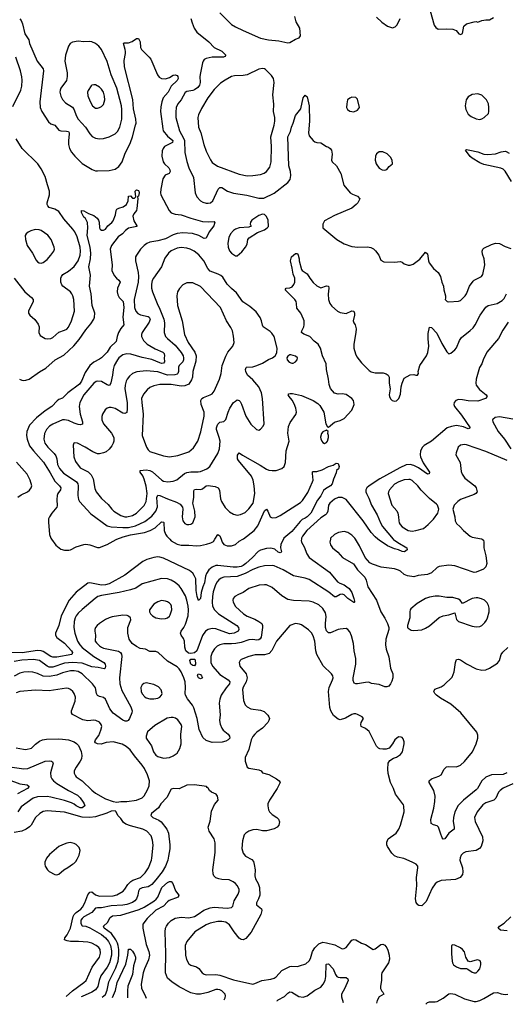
# Model space of a CAD drawing. Header units: inches. Extents: x 1954678 to 2060271, y 904822 to 1016299.
# Tile 107 of 256: x 2042968 to 2047982, y 905204 to 915357. Entities that reach past the tile are written whole.
import ezdxf

# ---------------------------------------------------------------- set-up
doc = ezdxf.new("R2010")
doc.units = ezdxf.units.IN
doc.header["$MEASUREMENT"] = 0
doc.layers.add('C0940', color=7, linetype='Continuous')
doc.layers.add('C0941', color=7, linetype='Continuous')

msp = doc.modelspace()

# ---------------------------------------------------------------- linework, layer by layer
at = {"layer": 'C0940', "color": 5}
for points, elevation in [([(2045685, 910000), (2045658, 909950), (2045656, 909910), (2045665, 909870), (2045657, 909863), (2045650, 909860), (2045630, 909868), (2045596, 909896), (2045570, 909905), (2045550, 909909), (2045510, 909905), (2045450, 909887), (2045426, 909874), (2045365, 909810), (2045296, 909750), (2045271, 909729), (2045250, 909720), (2045210, 909711), (2045168, 909710), (2045010, 909729), (2044990, 909729), (2044950, 909711), (2044916, 909684), (2044892, 909648), (2044882, 909618), (2044871, 909550), (2044854, 909510), (2044838, 909450), (2044830, 909389), (2044810, 909369), (2044796, 909410), (2044786, 909470), (2044782, 909590), (2044767, 909627), (2044751, 909651), (2044717, 909677), (2044450, 909803), (2044410, 909816), (2044390, 909818), (2044350, 909810), (2044277, 909790), (2044235, 909770), (2044051, 909629), (2043890, 909540), (2043850, 909529), (2043810, 909526), (2043690, 909551), (2043670, 909547), (2043550, 909454), (2043478, 909370), (2043395, 909210), (2043371, 909109), (2043338, 909030), (2043338, 909010), (2043350, 908985), (2043430, 908928), (2043501, 908850), (2043513, 908830), (2043506, 908810), (2043350, 908783), (2043310, 908784), (2043290, 908791), (2043210, 908841), (2043189, 908849), (2043150, 908854), (2042992, 908828), (2042868, 908832)], 520), ([(2045870, 910000), (2045868, 909988), (2045872, 909970), (2045900, 909920), (2045925, 909850), (2045950, 909813), (2046160, 909660), (2046241, 909561), (2046265, 909545), (2046310, 909528), (2046340, 909510), (2046361, 909490), (2046389, 909450), (2046412, 909390), (2046418, 909362), (2046418, 909350), (2046413, 909347), (2046410, 909347), (2046350, 909390), (2046310, 909428), (2046290, 909434), (2046270, 909431), (2046230, 909405), (2046210, 909407), (2046153, 909453), (2045950, 909584), (2045910, 909599), (2045790, 909623), (2045684, 909684), (2045590, 909725), (2045570, 909729), (2045490, 909725), (2045430, 909713), (2045370, 909688), (2045290, 909646), (2045210, 909617), (2045070, 909607), (2045043, 909597), (2045019, 909581), (2045001, 909559), (2044986, 909530), (2044962, 909458), (2044953, 909410), (2044951, 909350), (2044955, 909310), (2044974, 909270), (2045016, 909230), (2045204, 909110), (2045222, 909090), (2045227, 909070), (2045220, 909050), (2045179, 909030), (2045130, 909025), (2044990, 909075), (2044950, 909080), (2044910, 909070), (2044882, 909050), (2044850, 909007), (2044792, 908848), (2044770, 908829), (2044730, 908820), (2044706, 908826), (2044679, 908850), (2044668, 908888), (2044665, 908950), (2044655, 908975), (2044631, 909010), (2044626, 909030), (2044630, 909050), (2044658, 909090), (2044676, 909124), (2044704, 909210), (2044707, 909270), (2044702, 909310), (2044691, 909371), (2044676, 909416), (2044632, 909492), (2044610, 909520), (2044570, 909554), (2044530, 909578), (2044490, 909591), (2044430, 909596), (2044230, 909540), (2044164, 909496), (2044110, 909478), (2043991, 909449), (2043810, 909421), (2043774, 909410), (2043745, 909390), (2043610, 909276), (2043570, 909236), (2043550, 909210), (2043540, 909190), (2043528, 909150), (2043526, 909090), (2043535, 909030), (2043563, 908950), (2043586, 908910), (2043610, 908883), (2043730, 908792), (2043833, 908730), (2043847, 908710), (2043851, 908690), (2043849, 908671), (2043837, 908663), (2043777, 908677), (2043710, 908683), (2043610, 908722), (2043510, 908729), (2043430, 908720), (2043310, 908681), (2043270, 908680), (2043249, 908690), (2043170, 908748), (2043110, 908760), (2042990, 908752), (2042910, 908739)], 540), ([(2046169, 910000), (2046162, 909970), (2046170, 909943), (2046192, 909912), (2046245, 909865), (2046293, 909810), (2046406, 909746), (2046450, 909684), (2046523, 909610), (2046539, 909579), (2046555, 909510), (2046645, 909370), (2046690, 909250), (2046730, 909186), (2046757, 909130), (2046771, 909091), (2046770, 909070), (2046739, 908970), (2046737, 908910), (2046745, 908865), (2046772, 908788), (2046790, 908670), (2046814, 908610), (2046812, 908570), (2046803, 908537), (2046790, 908509), (2046770, 908484), (2046750, 908476), (2046730, 908478), (2046670, 908500), (2046593, 908513), (2046565, 908525), (2046530, 908524), (2046450, 908507), (2046430, 908507), (2046415, 908515), (2046403, 908543), (2046402, 908570), (2046430, 908710), (2046431, 908770), (2046414, 908850), (2046406, 908926), (2046385, 909005), (2046370, 909045), (2046350, 909070), (2046330, 909078), (2046270, 909074), (2046250, 909070), (2046170, 909035), (2046150, 909034), (2046130, 909056), (2046120, 909090), (2046118, 909130), (2046124, 909204), (2046119, 909239), (2046090, 909286), (2046050, 909322), (2045992, 909352), (2045950, 909361), (2045790, 909369), (2045730, 909379), (2045670, 909417), (2045570, 909503), (2045510, 909528), (2045490, 909531), (2045435, 909525), (2045330, 909491), (2045271, 909449), (2045221, 909430), (2045185, 909410), (2045168, 909390), (2045164, 909370), (2045166, 909350), (2045190, 909306), (2045274, 909230), (2045310, 909205), (2045390, 909175), (2045433, 909153), (2045464, 909130), (2045471, 909110), (2045471, 909090), (2045454, 908990), (2045446, 908974), (2045430, 908962), (2045410, 908959), (2045370, 908966), (2045330, 908964), (2045250, 908936), (2045194, 908926), (2045150, 908920), (2045070, 908920), (2045030, 908912), (2045004, 908896), (2044976, 908870), (2044952, 908830), (2044937, 908790), (2044937, 908730), (2044954, 908690), (2045030, 908606), (2045115, 908550), (2045132, 908530), (2045128, 908510), (2045094, 908466), (2045044, 908390), (2045029, 908350), (2045022, 908310), (2045034, 908190), (2045028, 908130), (2045033, 908093), (2045050, 908050), (2045065, 908030), (2045115, 907990), (2045131, 907970), (2045133, 907950), (2045114, 907930), (2045090, 907916), (2045053, 907907), (2044950, 907903), (2044890, 907923), (2044854, 907954), (2044817, 908037), (2044796, 908150), (2044762, 908262), (2044748, 908288), (2044695, 908355), (2044677, 908390), (2044673, 908410), (2044677, 908470), (2044672, 908530), (2044659, 908570), (2044630, 908634), (2044610, 908664), (2044590, 908684), (2044490, 908742), (2044395, 908830), (2044370, 908841), (2044310, 908842), (2044265, 908865), (2044210, 908874), (2044172, 908892), (2044126, 908926), (2044096, 908970), (2044082, 909030), (2044083, 909090), (2044111, 909170), (2044110, 909190), (2044090, 909207), (2044074, 909214), (2044030, 909217), (2043922, 909198), (2043890, 909190), (2043850, 909171), (2043790, 909131), (2043766, 909110), (2043750, 909089), (2043743, 909070), (2043742, 909050), (2043747, 909010), (2043746, 908950), (2043759, 908930), (2043790, 908901), (2043810, 908885), (2043830, 908878), (2043984, 908844), (2044007, 908830), (2044016, 908816), (2044019, 908790), (2043997, 908570), (2044000, 908510), (2044021, 908441), (2044111, 908270), (2044125, 908230), (2044124, 908210), (2044100, 908150), (2044086, 908130), (2044070, 908124), (2044056, 908124), (2044030, 908134), (2043930, 908206), (2043898, 908250), (2043850, 908351), (2043830, 908368), (2043790, 908377), (2043768, 908388), (2043759, 908410), (2043747, 908467), (2043719, 908510), (2043610, 908612), (2043570, 908636), (2043530, 908643), (2043490, 908641), (2043410, 908623), (2043350, 908597), (2043270, 908583), (2043210, 908589), (2043150, 908616), (2043104, 908630), (2043054, 908634), (2043011, 908629), (2042970, 908618), (2042910, 908589)], 560), ([(2043296, 910000), (2043339, 909939), (2043390, 909898), (2043430, 909886), (2043474, 909886), (2043491, 909889), (2043550, 909920), (2043630, 909947), (2043650, 909949), (2043690, 909943), (2043770, 909913), (2043790, 909913), (2043870, 909945), (2043962, 909998), (2043967, 910000)], 520), ([(2044513, 910000), (2044530, 909982), (2044590, 909948), (2044630, 909940), (2044710, 909939), (2044790, 909931), (2044830, 909934), (2044892, 909948), (2044938, 909962), (2044963, 909977), (2044979, 910000)], 520), ([(2045043, 910000), (2045055, 909970), (2045070, 909945), (2045105, 909930), (2045150, 909930), (2045190, 909947), (2045230, 909979), (2045266, 910000)], 520), ([(2047732, 910000), (2047746, 909990), (2047751, 909970), (2047751, 909910), (2047771, 909829), (2047782, 909750), (2047770, 909714), (2047747, 909690), (2047670, 909659), (2047650, 909658), (2047450, 909724), (2047389, 909731), (2047290, 909717), (2047270, 909707), (2047210, 909654), (2047170, 909636), (2047075, 909625), (2047030, 909613), (2046962, 909622), (2046930, 909636), (2046893, 909670), (2046870, 909682), (2046830, 909693), (2046693, 909713), (2046603, 909743), (2046577, 909757), (2046527, 909810), (2046470, 909930), (2046427, 910000)], 560), ([(2046817, 910000), (2046818, 909998), (2046865, 909965), (2046958, 909910), (2046961, 909890), (2046931, 909870), (2046910, 909874), (2046872, 909892), (2046830, 909902), (2046758, 909930), (2046670, 909990), (2046658, 910000)], 540), ([(2048050, 907479), (2047950, 907432), (2047918, 907410), (2047903, 907390), (2047875, 907330), (2047854, 907310), (2047770, 907282), (2047739, 907261), (2047683, 907190), (2047654, 907130), (2047660, 907090), (2047737, 906930), (2047740, 906890), (2047722, 906830), (2047706, 906810), (2047671, 906789), (2047565, 906775), (2047538, 906762), (2047518, 906742), (2047506, 906714), (2047504, 906690), (2047529, 906610), (2047535, 906570), (2047530, 906542), (2047508, 906512), (2047459, 906490), (2047310, 906481), (2047270, 906465), (2047250, 906447), (2047219, 906401), (2047156, 906264), (2047110, 906218), (2047082, 906222), (2047070, 906229), (2047054, 906254), (2047045, 906290), (2047059, 906430), (2047056, 906510), (2047071, 906610), (2047070, 906630), (2047052, 906650), (2047013, 906670), (2046927, 906707), (2046862, 906722), (2046830, 906736), (2046802, 906762), (2046757, 906830), (2046750, 906850), (2046750, 906876), (2046765, 906910), (2046846, 906970), (2046876, 907010), (2046893, 907050), (2046928, 907190), (2046927, 907247), (2046922, 907262), (2046840, 907370), (2046820, 907430), (2046790, 907490), (2046764, 907584), (2046760, 907630), (2046765, 907690), (2046781, 907719), (2046819, 907741), (2046850, 907751), (2046890, 907781), (2046912, 907808), (2046930, 907890), (2046930, 907910), (2046920, 907940), (2046910, 907955), (2046900, 907960), (2046870, 907961), (2046832, 907930), (2046810, 907890), (2046775, 907845), (2046745, 907835), (2046710, 907835), (2046680, 907840), (2046666, 907846), (2046645, 907865), (2046570, 908016), (2046530, 908049), (2046486, 908070), (2046482, 908090), (2046487, 908110), (2046509, 908150), (2046495, 908170), (2046450, 908194), (2046430, 908200), (2046410, 908200), (2046390, 908194), (2046325, 908155), (2046270, 908137), (2046250, 908144), (2046202, 908182), (2046172, 908230), (2046163, 908263), (2046149, 908430), (2046157, 908470), (2046191, 908550), (2046196, 908570), (2046195, 908590), (2046182, 908610), (2046094, 908694), (2046030, 908810), (2046019, 908850), (2046010, 908950), (2045990, 909004), (2045974, 909034), (2045944, 909064), (2045870, 909116), (2045850, 909125), (2045810, 909132), (2045750, 909109), (2045613, 908947), (2045566, 908854), (2045538, 908822), (2045490, 908808), (2045394, 908806), (2045330, 908792), (2045250, 908758), (2045240, 908750), (2045230, 908730), (2045236, 908690), (2045300, 908610), (2045311, 908571), (2045302, 908530), (2045270, 908474), (2045264, 908450), (2045275, 908335), (2045290, 908291), (2045311, 908270), (2045350, 908250), (2045450, 908237), (2045485, 908225), (2045526, 908186), (2045536, 908170), (2045540, 908150), (2045536, 908130), (2045523, 908110), (2045468, 908052), (2045410, 908011), (2045390, 907991), (2045370, 907965), (2045351, 907930), (2045327, 907833), (2045291, 907749), (2045291, 907710), (2045303, 907670), (2045312, 907650), (2045330, 907639), (2045430, 907621), (2045457, 907610), (2045471, 907591), (2045534, 907574), (2045615, 907530), (2045642, 907510), (2045653, 907490), (2045622, 907430), (2045540, 907310), (2045526, 907270), (2045524, 907250), (2045532, 907210), (2045542, 907190), (2045570, 907161), (2045617, 907130), (2045633, 907113), (2045644, 907084), (2045637, 907050), (2045619, 907030), (2045590, 907015), (2045510, 906994), (2045470, 906993), (2045410, 907007), (2045370, 907003), (2045330, 906991), (2045296, 906970), (2045280, 906950), (2045265, 906890), (2045258, 906810), (2045270, 906764), (2045293, 906733), (2045358, 906698), (2045375, 906675), (2045385, 906645), (2045394, 906590), (2045389, 906529), (2045399, 906499), (2045425, 906450), (2045440, 906410), (2045441, 906330), (2045428, 906292), (2045407, 906250), (2045406, 906230), (2045458, 906190), (2045462, 906170), (2045452, 906130), (2045353, 905947), (2045297, 905883), (2045270, 905870), (2045250, 905873), (2045230, 905886), (2045179, 905950), (2045130, 906023), (2045091, 906051), (2045050, 906058), (2045010, 906057), (2044930, 906041), (2044890, 906024), (2044773, 905950), (2044689, 905851), (2044674, 905810), (2044675, 905710), (2044686, 905666), (2044710, 905623), (2044730, 905609), (2044790, 905589), (2044812, 905572), (2044847, 905530), (2044870, 905515), (2044890, 905509), (2044990, 905512), (2045030, 905506), (2045170, 905457), (2045370, 905413), (2045390, 905417), (2045464, 905450), (2045557, 905463), (2045590, 905472), (2045610, 905487), (2045669, 905551), (2045750, 905593), (2045770, 905598), (2045830, 905595), (2045850, 905599), (2045917, 905623), (2045950, 905652), (2045963, 905677), (2045985, 905750), (2046010, 905788), (2046050, 905826), (2046090, 905844), (2046130, 905839), (2046216, 905816), (2046290, 905775), (2046310, 905779), (2046330, 905790), (2046390, 905864), (2046410, 905872), (2046430, 905870), (2046490, 905834), (2046530, 905819), (2046610, 905770), (2046630, 905775), (2046690, 905819), (2046710, 905824), (2046730, 905814), (2046750, 905788), (2046762, 905762), (2046776, 905710), (2046779, 905670), (2046768, 905630), (2046698, 905530), (2046694, 905510), (2046697, 905450), (2046685, 905390), (2046686, 905366), (2046698, 905338), (2046711, 905330), (2046718, 905310), (2046670, 905281), (2046650, 905244), (2046645, 905215)], 580), ([(2047987, 907590), (2047948, 907572), (2047830, 907571), (2047770, 907546), (2047730, 907510), (2047684, 907430), (2047670, 907414), (2047540, 907310), (2047486, 907254), (2047451, 907189), (2047436, 907130), (2047434, 907090), (2047445, 907030), (2047443, 907010), (2047390, 906967), (2047350, 906909), (2047330, 906908), (2047322, 906922), (2047302, 906970), (2047284, 907030), (2047270, 907044), (2047230, 907053), (2047209, 907070), (2047205, 907110), (2047234, 907226), (2047245, 907295), (2047247, 907350), (2047236, 907410), (2047187, 907490), (2047187, 907510), (2047211, 907529), (2047285, 907555), (2047309, 907570), (2047340, 907630), (2047366, 907654), (2047390, 907657), (2047470, 907652), (2047510, 907670), (2047550, 907709), (2047633, 907807), (2047670, 907890), (2047690, 907950), (2047690, 907978), (2047677, 908010), (2047513, 908210), (2047410, 908300), (2047302, 908362), (2047263, 908390), (2047245, 908410), (2047236, 908430), (2047246, 908454), (2047310, 908478), (2047342, 908498), (2047423, 908577), (2047446, 908634), (2047458, 908730), (2047470, 908759), (2047490, 908762), (2047510, 908756), (2047570, 908714), (2047670, 908662), (2047730, 908648), (2047770, 908653), (2047810, 908670), (2047890, 908720), (2047910, 908750), (2047930, 908810), (2047946, 908834), (2047996, 908884)], 560), ([(2042930, 907850), (2043006, 907834), (2043030, 907833), (2043090, 907846), (2043132, 907888), (2043170, 907916), (2043204, 907930), (2043243, 907937), (2043370, 907942), (2043410, 907939), (2043470, 907930), (2043530, 907910), (2043554, 907894), (2043572, 907872), (2043602, 907810), (2043609, 907770), (2043604, 907736), (2043592, 907710), (2043548, 907650), (2043529, 907610), (2043529, 907589), (2043541, 907561), (2043550, 907550), (2043610, 907509), (2043710, 907412), (2043750, 907381), (2043850, 907323), (2043930, 907294), (2043970, 907289), (2044010, 907296), (2044070, 907296), (2044170, 907310), (2044230, 907332), (2044250, 907352), (2044286, 907414), (2044302, 907458), (2044305, 907510), (2044284, 907570), (2044255, 907635), (2044230, 907670), (2044150, 907765), (2044107, 907827), (2044064, 907864), (2044025, 907885), (2043930, 907912), (2043857, 907903), (2043808, 907888), (2043770, 907890), (2043750, 907899), (2043743, 907910), (2043747, 907930), (2043783, 907977), (2043805, 908030), (2043813, 908070), (2043808, 908090), (2043790, 908112), (2043751, 908131), (2043730, 908133), (2043670, 908127), (2043618, 908138), (2043512, 908192), (2043503, 908210), (2043503, 908230), (2043538, 908330), (2043541, 908370), (2043529, 908410), (2043515, 908430), (2043492, 908450), (2043470, 908461), (2043450, 908463), (2043270, 908436), (2043130, 908442), (2042970, 908428), (2042930, 908416)], 580), ([(2042889, 907649), (2043010, 907632), (2043050, 907637), (2043230, 907712), (2043270, 907715), (2043295, 907710), (2043304, 907704), (2043312, 907690), (2043285, 907590), (2043289, 907550), (2043298, 907530), (2043315, 907510), (2043350, 907482), (2043470, 907409), (2043562, 907362), (2043590, 907334), (2043620, 907290), (2043633, 907270), (2043638, 907250), (2043611, 907230), (2043590, 907230), (2043550, 907250), (2043528, 907268), (2043502, 907282), (2043430, 907306), (2043290, 907341), (2043250, 907347), (2043150, 907342), (2043105, 907330), (2042981, 907239), (2042949, 907190)], 560), ([(2042850, 907521), (2042970, 907479), (2043046, 907466), (2043065, 907450), (2043047, 907430), (2042946, 907374)], 540), ([(2045075, 905249), (2045084, 905270), (2045088, 905290), (2045085, 905310), (2045050, 905343), (2045030, 905353), (2045010, 905357), (2044990, 905355), (2044907, 905327), (2044830, 905309), (2044790, 905309), (2044730, 905323), (2044610, 905384), (2044534, 905434), (2044490, 905475), (2044470, 905530), (2044472, 905730), (2044466, 905950), (2044470, 905990), (2044479, 906010), (2044500, 906040), (2044530, 906068), (2044570, 906091), (2044630, 906102), (2044710, 906096), (2044770, 906110), (2044808, 906132), (2044864, 906176), (2044930, 906200), (2044970, 906205), (2045106, 906194), (2045150, 906202), (2045164, 906216), (2045179, 906270), (2045220, 906340), (2045230, 906370), (2045228, 906390), (2045210, 906430), (2045191, 906451), (2045168, 906468), (2045126, 906486), (2045050, 906490), (2045018, 906498), (2044989, 906509), (2044967, 906530), (2044960, 906550), (2044956, 906590), (2044982, 906770), (2044980, 906870), (2044970, 906910), (2044920, 906990), (2044910, 907030), (2044929, 907091), (2044945, 907195), (2044974, 907266), (2045011, 907309), (2045010, 907334), (2045006, 907350), (2044991, 907370), (2044945, 907390), (2044925, 907410), (2044910, 907434), (2044898, 907438), (2044894, 907450), (2044770, 907468), (2044690, 907464), (2044610, 907426), (2044552, 907428), (2044530, 907423), (2044483, 907337), (2044423, 907270), (2044399, 907230), (2044327, 907170), (2044320, 907150), (2044324, 907144), (2044338, 907130), (2044402, 907102), (2044425, 907085), (2044483, 907010), (2044500, 906970), (2044515, 906850), (2044513, 906807), (2044502, 906730), (2044493, 906690), (2044470, 906630), (2044435, 906570), (2044370, 906486), (2044330, 906440), (2044310, 906424), (2044290, 906415), (2044230, 906404), (2044203, 906390), (2044191, 906370), (2044184, 906330), (2044171, 906290), (2044155, 906270), (2044130, 906253), (2044073, 906233), (2044030, 906225), (2043910, 906219), (2043810, 906199), (2043770, 906199), (2043750, 906195), (2043712, 906150), (2043630, 906106), (2043610, 906090), (2043598, 906070), (2043596, 906036), (2043610, 906013), (2043650, 906008), (2043690, 905994), (2043810, 905923), (2043850, 905889), (2043881, 905850), (2043902, 905810), (2043915, 905755), (2043914, 905710), (2043892, 905630), (2043870, 905588), (2043804, 905496), (2043787, 905450), (2043774, 905386), (2043748, 905352), (2043712, 905330), (2043610, 905286), (2043600, 905280)], 560), ([(2043446, 905284), (2043510, 905342), (2043630, 905430), (2043651, 905450), (2043713, 905587), (2043789, 905690), (2043799, 905730), (2043797, 905770), (2043783, 905790), (2043756, 905810), (2043710, 905833), (2043670, 905846), (2043573, 905853), (2043490, 905851), (2043457, 905857), (2043430, 905870), (2043433, 905890), (2043458, 905922), (2043491, 905990), (2043520, 906110), (2043530, 906130), (2043549, 906151), (2043596, 906184), (2043615, 906205), (2043638, 906250), (2043668, 906332), (2043690, 906361), (2043710, 906365), (2043750, 906333), (2043790, 906318), (2043930, 906323), (2043968, 906332), (2044032, 906370), (2044051, 906390), (2044081, 906439), (2044111, 906470), (2044135, 906485), (2044212, 906510), (2044262, 906558), (2044295, 906610), (2044324, 906690), (2044330, 906710), (2044344, 906844), (2044337, 906897), (2044322, 906942), (2044279, 906990), (2044238, 907010), (2044110, 907043), (2044061, 907061), (2044038, 907078), (2044010, 907120), (2043979, 907150), (2043960, 907190), (2043950, 907199), (2043910, 907194), (2043866, 907174), (2043750, 907137), (2043690, 907129), (2043610, 907133), (2043430, 907184), (2043250, 907200), (2043210, 907193), (2043174, 907170), (2043129, 907130), (2043085, 907050), (2043070, 907034), (2043035, 907010), (2042990, 906991), (2042910, 906977)], 580), ([(2043819, 905276), (2043850, 905305), (2043870, 905350), (2043886, 905434), (2043959, 905581), (2043982, 905650), (2043989, 905710), (2043989, 905770), (2043983, 905810), (2043975, 905835), (2043957, 905870), (2043913, 905933), (2043839, 905990), (2043831, 906010), (2043872, 906048), (2043901, 906099), (2043923, 906117), (2044010, 906124), (2044198, 906182), (2044250, 906207), (2044351, 906269), (2044373, 906287), (2044390, 906310), (2044433, 906410), (2044490, 906460), (2044511, 906471), (2044530, 906471), (2044544, 906450), (2044573, 906373), (2044606, 906330), (2044601, 906310), (2044507, 906273), (2044490, 906262), (2044450, 906216), (2044370, 906175), (2044281, 906090), (2044238, 906030), (2044237, 905990), (2044270, 905821), (2044298, 905750), (2044305, 905710), (2044296, 905664), (2044253, 905570), (2044240, 905530), (2044220, 905410), (2044224, 905370), (2044265, 905285), (2044269, 905266)], 540), ([(2047990, 905961), (2047922, 905970), (2047898, 905990), (2047913, 906010), (2047959, 906041), (2048030, 906106)], 580), ([(2043924, 905273), (2043954, 905346), (2043973, 905430), (2044062, 905618), (2044082, 905710), (2044090, 905772), (2044109, 905771), (2044130, 905751), (2044150, 905718), (2044160, 905690), (2044162, 905670), (2044139, 905601), (2044131, 905510), (2044083, 905390), (2044077, 905343), (2044078, 905270)], 520), ([(2045621, 905237), (2045621, 905239), (2045630, 905250), (2045697, 905283), (2045730, 905320), (2045750, 905333), (2045770, 905330), (2045845, 905285), (2045890, 905277), (2045930, 905290), (2046010, 905350), (2046070, 905382), (2046095, 905410), (2046116, 905450), (2046123, 905490), (2046127, 905613), (2046130, 905619), (2046150, 905623), (2046198, 905570), (2046222, 905510), (2046237, 905490), (2046250, 905483), (2046270, 905480), (2046330, 905482), (2046348, 905468), (2046351, 905450), (2046319, 905370), (2046284, 905310), (2046282, 905282), (2046301, 905222)], 560), ([(2047152, 905204), (2047170, 905224), (2047190, 905230), (2047250, 905228), (2047270, 905233), (2047330, 905267), (2047390, 905311), (2047410, 905316), (2047450, 905309), (2047550, 905262), (2047650, 905233), (2047670, 905233), (2047710, 905244), (2047750, 905263), (2047850, 905322), (2047890, 905324), (2047930, 905312), (2047970, 905306), (2047997, 905310)], 580)]:
    msp.add_lwpolyline(points, dxfattribs=dict(at, elevation=elevation))
for points, elevation in [([(2047290, 909414), (2047250, 909414), (2047190, 909402), (2047150, 909388), (2047064, 909336), (2046998, 909282), (2046991, 909270), (2046988, 909252), (2046988, 909188), (2046962, 909110), (2046963, 909090), (2046970, 909081), (2047002, 909062), (2047030, 909059), (2047110, 909067), (2047150, 909084), (2047190, 909108), (2047290, 909193), (2047330, 909210), (2047390, 909221), (2047450, 909239), (2047470, 909171), (2047490, 909152), (2047630, 909103), (2047670, 909096), (2047710, 909100), (2047730, 909110), (2047760, 909140), (2047776, 909164), (2047788, 909190), (2047805, 909250), (2047805, 909290), (2047798, 909318), (2047784, 909344), (2047757, 909370), (2047726, 909386), (2047690, 909395), (2047670, 909396), (2047630, 909387), (2047530, 909337), (2047506, 909370), (2047490, 909382), (2047430, 909398), (2047370, 909400)], 580), ([(2044430, 909367), (2044390, 909353), (2044350, 909330), (2044305, 909270), (2044305, 909250), (2044316, 909230), (2044335, 909210), (2044370, 909190), (2044430, 909178), (2044470, 909182), (2044490, 909189), (2044510, 909205), (2044519, 909221), (2044536, 909270), (2044532, 909310), (2044525, 909325), (2044510, 909341), (2044490, 909354), (2044470, 909362)], 560), ([(2044770, 908693), (2044750, 908696), (2044730, 908710), (2044721, 908750), (2044730, 908763), (2044764, 908764), (2044770, 908763), (2044775, 908755), (2044779, 908710)], 540), ([(2044830, 908560), (2044810, 908570), (2044800, 908590), (2044806, 908610), (2044830, 908605), (2044842, 908590), (2044850, 908569)], 540), ([(2044270, 908520), (2044248, 908512), (2044230, 908498), (2044216, 908470), (2044219, 908430), (2044230, 908404), (2044256, 908376), (2044270, 908364), (2044310, 908353), (2044350, 908353), (2044390, 908362), (2044410, 908372), (2044430, 908390), (2044436, 908410), (2044425, 908445), (2044397, 908477), (2044350, 908501)], 580), ([(2044530, 908163), (2044487, 908153), (2044360, 908080), (2044286, 908014), (2044270, 907970), (2044270, 907950), (2044277, 907937), (2044327, 907870), (2044346, 907806), (2044370, 907773), (2044390, 907759), (2044450, 907742), (2044510, 907749), (2044550, 907765), (2044590, 907795), (2044617, 907843), (2044631, 907890), (2044628, 907990), (2044638, 908070), (2044633, 908090), (2044598, 908138), (2044574, 908154), (2044550, 908162)], 580), ([(2043489, 906871), (2043453, 906867), (2043408, 906850), (2043370, 906830), (2043273, 906750), (2043245, 906710), (2043228, 906670), (2043228, 906650), (2043231, 906630), (2043253, 906590), (2043270, 906573), (2043330, 906541), (2043350, 906539), (2043370, 906545), (2043422, 906590), (2043465, 906615), (2043510, 906650), (2043524, 906656), (2043545, 906675), (2043560, 906700), (2043579, 906741), (2043590, 906790), (2043581, 906821), (2043550, 906851), (2043530, 906862)], 620), ([(2047430, 905817), (2047418, 905810), (2047417, 905723), (2047423, 905650), (2047426, 905630), (2047438, 905610), (2047468, 905590), (2047510, 905572), (2047570, 905572), (2047587, 905567), (2047630, 905536), (2047650, 905528), (2047670, 905530), (2047690, 905545), (2047708, 905570), (2047719, 905610), (2047720, 905630), (2047712, 905652), (2047690, 905662), (2047670, 905660), (2047610, 905643), (2047590, 905650), (2047566, 905690), (2047550, 905744), (2047532, 905770), (2047510, 905785), (2047450, 905813)], 620)]:
    msp.add_lwpolyline(points, close=True, dxfattribs=dict(at, elevation=elevation))
at = {"layer": 'C0941', "color": 5}
for points, elevation in [([(2045030, 915427), (2045149, 915309), (2045190, 915282), (2045270, 915244), (2045450, 915167), (2045530, 915148), (2045638, 915138), (2045730, 915119), (2045750, 915121), (2045810, 915155), (2045848, 915170), (2045861, 915190), (2045855, 915270), (2045815, 915335), (2045803, 915390)], 580), ([(2047196, 915450), (2047240, 915300), (2047257, 915277), (2047281, 915261), (2047370, 915263), (2047430, 915258), (2047464, 915244), (2047494, 915210), (2047510, 915205), (2047530, 915214), (2047544, 915290), (2047570, 915316), (2047650, 915336), (2047670, 915338), (2047690, 915332), (2047730, 915347), (2047770, 915355), (2047810, 915356), (2047850, 915381)], 580), ([(2042970, 915367), (2042983, 915350), (2042996, 915316), (2043019, 915210), (2043062, 915150), (2043070, 915110), (2043149, 914930), (2043209, 914850), (2043213, 914830), (2043176, 914510), (2043180, 914450), (2043194, 914410), (2043263, 914303), (2043290, 914283), (2043328, 914268), (2043370, 914217), (2043392, 914210), (2043450, 914209), (2043470, 914203), (2043478, 914190), (2043478, 914178), (2043469, 914110), (2043471, 914070), (2043482, 914030), (2043502, 913990), (2043535, 913950), (2043610, 913875), (2043713, 913813), (2043750, 913800), (2043770, 913799), (2043890, 913802), (2043950, 913814), (2043990, 913844), (2044022, 913890), (2044051, 913970), (2044108, 914090), (2044130, 914150), (2044161, 914270), (2044166, 914290), (2044165, 914330), (2044139, 914439), (2044133, 914533), (2044046, 914870), (2044043, 914937), (2044058, 915010), (2044058, 915030), (2044056, 915050), (2044037, 915110), (2044043, 915117), (2044090, 915119), (2044127, 915133), (2044170, 915162), (2044190, 915162), (2044210, 915130), (2044214, 915070), (2044223, 915050), (2044303, 914970), (2044318, 914950), (2044386, 914790), (2044405, 914765), (2044430, 914750), (2044470, 914748), (2044510, 914761), (2044550, 914784), (2044570, 914790), (2044590, 914780), (2044598, 914770), (2044601, 914750), (2044589, 914730), (2044527, 914673), (2044496, 914610), (2044447, 914550), (2044431, 914510), (2044421, 914459), (2044419, 914410), (2044441, 914230), (2044447, 914210), (2044490, 914155), (2044547, 914110), (2044543, 914090), (2044461, 914050), (2044446, 914030), (2044437, 914003), (2044432, 913950), (2044446, 913890), (2044458, 913870), (2044503, 913830), (2044514, 913810), (2044517, 913790), (2044509, 913771), (2044467, 913753), (2044444, 913716), (2044421, 913610), (2044418, 913570), (2044423, 913550), (2044509, 913390), (2044530, 913366), (2044570, 913353), (2044630, 913344), (2044731, 913309), (2044850, 913276), (2044910, 913272), (2044970, 913275), (2044977, 913270), (2044969, 913230), (2044919, 913170), (2044890, 913103), (2044870, 913100), (2044815, 913130), (2044747, 913153), (2044650, 913159), (2044590, 913151), (2044550, 913137), (2044470, 913096), (2044390, 913075), (2044310, 913062), (2044277, 913050), (2044250, 913030), (2044213, 912990), (2044170, 912930), (2044162, 912910), (2044160, 912870), (2044189, 912749), (2044192, 912710), (2044187, 912650), (2044146, 912470), (2044150, 912390), (2044164, 912350), (2044186, 912326), (2044214, 912314), (2044290, 912295), (2044300, 912290), (2044312, 912270), (2044302, 912238), (2044229, 912130), (2044223, 912110), (2044223, 912090), (2044243, 912050), (2044280, 912010), (2044363, 911963), (2044441, 911930), (2044455, 911915), (2044460, 911890), (2044455, 911870), (2044459, 911830), (2044450, 911814), (2044430, 911813), (2044410, 911818), (2044330, 911854), (2044230, 911872), (2044111, 911909), (2044070, 911912), (2044030, 911900), (2043990, 911870), (2043974, 911850), (2043941, 911790), (2043929, 911751), (2043923, 911690), (2043908, 911612), (2043895, 911590), (2043890, 911586), (2043870, 911593), (2043810, 911627), (2043770, 911631), (2043754, 911626), (2043730, 911608), (2043627, 911490), (2043587, 911410), (2043581, 911370), (2043589, 911290), (2043614, 911210), (2043615, 911185), (2043590, 911179), (2043570, 911183), (2043530, 911196), (2043470, 911224), (2043430, 911232), (2043410, 911230), (2043310, 911186), (2043276, 911164), (2043243, 911130), (2043222, 911090), (2043216, 911030), (2043227, 910990), (2043256, 910950), (2043322, 910882), (2043339, 910859), (2043350, 910830), (2043358, 910770), (2043376, 910730), (2043420, 910680), (2043530, 910610), (2043553, 910590), (2043566, 910570), (2043571, 910550), (2043565, 910450), (2043574, 910410), (2043584, 910390), (2043702, 910262), (2043870, 910138), (2043910, 910128), (2044030, 910120), (2044090, 910122), (2044162, 910138), (2044256, 910184), (2044330, 910238), (2044370, 910290), (2044387, 910333), (2044380, 910430), (2044390, 910455), (2044410, 910452), (2044490, 910417), (2044582, 910382), (2044622, 910362), (2044645, 910330), (2044649, 910310), (2044642, 910230), (2044649, 910189), (2044670, 910162), (2044690, 910153), (2044710, 910151), (2044730, 910156), (2044752, 910170), (2044775, 910230), (2044771, 910289), (2044752, 910370), (2044761, 910430), (2044762, 910498), (2044770, 910512), (2044790, 910516), (2044830, 910514), (2044850, 910521), (2044890, 910549), (2044910, 910553), (2044982, 910542), (2045011, 910531), (2045025, 910505), (2045037, 910417), (2045047, 910390), (2045086, 910326), (2045130, 910281), (2045170, 910258), (2045210, 910249), (2045244, 910256), (2045290, 910276), (2045330, 910312), (2045373, 910370), (2045390, 910470), (2045385, 910550), (2045374, 910610), (2045356, 910650), (2045221, 910810), (2045213, 910830), (2045212, 910868), (2045230, 910890), (2045265, 910865), (2045444, 910764), (2045510, 910722), (2045533, 910713), (2045570, 910707), (2045610, 910710), (2045669, 910730), (2045691, 910749), (2045705, 910790), (2045715, 910910), (2045744, 911010), (2045732, 911092), (2045738, 911162), (2045755, 911205), (2045813, 911287), (2045820, 911310), (2045814, 911350), (2045795, 911395), (2045775, 911435), (2045744, 911470), (2045733, 911490), (2045741, 911499), (2045756, 911504), (2045778, 911502), (2045870, 911481), (2045990, 911430), (2046040, 911400), (2046059, 911379), (2046101, 911310), (2046121, 911190), (2046138, 911158), (2046150, 911154), (2046210, 911207), (2046270, 911224), (2046310, 911244), (2046390, 911330), (2046413, 911390), (2046407, 911430), (2046391, 911450), (2046330, 911491), (2046290, 911500), (2046250, 911495), (2046210, 911506), (2046170, 911553), (2046156, 911596), (2046150, 911650), (2046130, 911750), (2046126, 911810), (2046087, 911890), (2046068, 911970), (2046044, 912010), (2046003, 912043), (2045957, 912090), (2045894, 912114), (2045872, 912130), (2045875, 912150), (2045895, 912190), (2045900, 912210), (2045898, 912250), (2045892, 912270), (2045864, 912330), (2045823, 912383), (2045820, 912430), (2045815, 912450), (2045802, 912470), (2045703, 912570), (2045713, 912587), (2045750, 912593), (2045776, 912604), (2045794, 912626), (2045803, 912650), (2045801, 912690), (2045786, 912734), (2045776, 912796), (2045758, 912870), (2045767, 912910), (2045810, 912946), (2045830, 912945), (2045837, 912930), (2045847, 912890), (2045847, 912870), (2045870, 912782), (2045878, 912770), (2045930, 912736), (2045956, 912690), (2045990, 912648), (2046030, 912611), (2046070, 912591), (2046130, 912613), (2046150, 912610), (2046153, 912590), (2046145, 912525), (2046148, 912470), (2046162, 912430), (2046183, 912403), (2046243, 912350), (2046270, 912336), (2046330, 912327), (2046390, 912354), (2046412, 912352), (2046419, 912330), (2046419, 912310), (2046405, 912250), (2046411, 912231), (2046424, 912210), (2046435, 912170), (2046432, 912130), (2046409, 912010), (2046410, 911970), (2046427, 911910), (2046442, 911882), (2046490, 911820), (2046570, 911738), (2046590, 911727), (2046630, 911716), (2046714, 911714), (2046744, 911704), (2046763, 911690), (2046774, 911670), (2046773, 911610), (2046786, 911550), (2046775, 911490), (2046777, 911470), (2046790, 911446), (2046806, 911430), (2046830, 911423), (2046850, 911427), (2046876, 911450), (2046890, 911494), (2046899, 911570), (2046910, 911610), (2046930, 911661), (2046990, 911696), (2047030, 911698), (2047050, 911692), (2047067, 911693), (2047078, 911710), (2047075, 911730), (2047089, 911790), (2047160, 911890), (2047174, 911926), (2047183, 911990), (2047175, 912065), (2047178, 912122), (2047190, 912185), (2047210, 912183), (2047266, 912126), (2047317, 912017), (2047370, 911931), (2047390, 911911), (2047410, 911920), (2047450, 911952), (2047470, 911975), (2047498, 912050), (2047519, 912081), (2047610, 912151), (2047639, 912181), (2047660, 912210), (2047711, 912310), (2047770, 912392), (2047795, 912410), (2047888, 912432), (2047940, 912460), (2047959, 912481), (2047984, 912530)], 540), ([(2044730, 915370), (2044743, 915323), (2044764, 915270), (2044793, 915230), (2044918, 915130), (2044971, 915070), (2045051, 915031), (2045093, 914990), (2045083, 914977), (2045069, 914971), (2044950, 914971), (2044890, 914956), (2044870, 914946), (2044857, 914930), (2044850, 914912), (2044829, 914810), (2044823, 914770), (2044828, 914710), (2044819, 914681), (2044802, 914658), (2044770, 914635), (2044750, 914627), (2044690, 914616), (2044674, 914606), (2044632, 914530), (2044597, 914490), (2044581, 914450), (2044576, 914404), (2044577, 914350), (2044614, 914210), (2044656, 914136), (2044665, 914110), (2044668, 913988), (2044690, 913895), (2044711, 913830), (2044757, 913730), (2044776, 913570), (2044793, 913530), (2044830, 913490), (2044856, 913476), (2044890, 913465), (2044910, 913464), (2044933, 913470), (2044956, 913490), (2045012, 913608), (2045030, 913625), (2045050, 913627), (2045110, 913590), (2045170, 913568), (2045307, 913547), (2045430, 913515), (2045484, 913516), (2045591, 913569), (2045730, 913677), (2045755, 913710), (2045761, 913750), (2045757, 913790), (2045740, 913850), (2045730, 914150), (2045757, 914203), (2045768, 914250), (2045787, 914290), (2045810, 914370), (2045863, 914437), (2045890, 914551), (2045910, 914578), (2045930, 914562), (2045952, 914470), (2045955, 914310), (2045943, 914190), (2045950, 914158), (2045990, 914111), (2046010, 914099), (2046030, 914091), (2046070, 914086), (2046130, 914051), (2046150, 914044), (2046167, 914030), (2046181, 914010), (2046188, 913970), (2046179, 913910), (2046187, 913890), (2046233, 913850), (2046275, 913770), (2046306, 913650), (2046373, 913573), (2046397, 913557), (2046450, 913536), (2046474, 913510), (2046453, 913470), (2046436, 913450), (2046390, 913414), (2046210, 913338), (2046110, 913282), (2046090, 913250), (2046091, 913210), (2046236, 913090), (2046310, 913047), (2046390, 913018), (2046452, 913012), (2046550, 913015), (2046587, 913007), (2046614, 912994), (2046634, 912974), (2046668, 912930), (2046690, 912876), (2046721, 912861), (2046830, 912856), (2046890, 912863), (2046910, 912856), (2046930, 912841), (2046970, 912827), (2046990, 912826), (2047023, 912837), (2047090, 912886), (2047150, 912961), (2047170, 912941), (2047181, 912870), (2047188, 912850), (2047233, 912793), (2047279, 912750), (2047304, 912710), (2047318, 912650), (2047333, 912610), (2047337, 912570), (2047355, 912510), (2047356, 912484), (2047352, 912470), (2047371, 912451), (2047390, 912447), (2047490, 912455), (2047510, 912463), (2047558, 912510), (2047571, 912529), (2047603, 912610), (2047640, 912660), (2047650, 912670), (2047727, 912710), (2047740, 912730), (2047760, 912830), (2047755, 912890), (2047738, 912938), (2047733, 912970), (2047740, 912990), (2047750, 913002), (2047830, 913040), (2047870, 913052), (2047910, 913048), (2047970, 913019), (2048030, 912999)], 560), ([(2046643, 915383), (2046698, 915330), (2046758, 915290), (2046810, 915274), (2046837, 915283), (2046857, 915303), (2046889, 915370)], 580), ([(2042898, 914462), (2042978, 914630), (2042989, 914671), (2042992, 914732), (2042989, 914769), (2042975, 914830), (2042929, 914970)], 540), ([(2042909, 912690), (2043022, 912550), (2043090, 912494), (2043107, 912470), (2043107, 912450), (2043057, 912350), (2043059, 912330), (2043071, 912311), (2043124, 912264), (2043158, 912218), (2043168, 912190), (2043163, 912130), (2043179, 912099), (2043230, 912070), (2043250, 912066), (2043290, 912070), (2043310, 912080), (2043370, 912135), (2043430, 912155), (2043453, 912167), (2043472, 912188), (2043503, 912250), (2043532, 912350), (2043524, 912470), (2043516, 912510), (2043506, 912530), (2043490, 912550), (2043412, 912610), (2043403, 912623), (2043393, 912650), (2043393, 912690), (2043399, 912710), (2043411, 912729), (2043470, 912763), (2043528, 912812), (2043570, 912869), (2043591, 912930), (2043594, 912970), (2043590, 913010), (2043558, 913118), (2043534, 913170), (2043516, 913196), (2043422, 913302), (2043370, 913380), (2043330, 913403), (2043270, 913422), (2043256, 913436), (2043250, 913450), (2043250, 913470), (2043274, 913550), (2043276, 913590), (2043253, 913653), (2043230, 913740), (2043190, 913819), (2043155, 913870), (2042993, 914030), (2042931, 914130)], 540), ([(2048034, 913690), (2047970, 913795), (2047950, 913814), (2047926, 913826), (2047750, 913863), (2047710, 913882), (2047630, 913930), (2047610, 913947), (2047562, 914010), (2047570, 914018), (2047607, 914013), (2047690, 913996), (2047750, 913970), (2047790, 913966), (2047870, 913975), (2047930, 913993), (2047970, 914001), (2047979, 913999), (2048010, 913982)], 560), ([(2042964, 911650), (2042990, 911639), (2043010, 911638), (2043030, 911639), (2043065, 911650), (2043170, 911727), (2043237, 911763), (2043334, 911850), (2043421, 911899), (2043526, 911994), (2043582, 912058), (2043650, 912159), (2043699, 912221), (2043731, 912269), (2043740, 912290), (2043741, 912330), (2043715, 912410), (2043705, 912530), (2043688, 912610), (2043696, 912724), (2043680, 912810), (2043698, 912890), (2043701, 912950), (2043693, 913010), (2043664, 913130), (2043669, 913210), (2043666, 913266), (2043661, 913281), (2043646, 913306), (2043630, 913321), (2043604, 913370), (2043606, 913390), (2043630, 913385), (2043677, 913357), (2043730, 913339), (2043766, 913310), (2043781, 913290), (2043787, 913270), (2043791, 913211), (2043797, 913197), (2043810, 913186), (2043830, 913186), (2043850, 913198), (2043874, 913230), (2043916, 913264), (2043930, 913283), (2043955, 913345), (2043962, 913390), (2043970, 913402), (2043990, 913414), (2044034, 913426), (2044068, 913452), (2044084, 913490), (2044090, 913538), (2044110, 913542), (2044130, 913516), (2044150, 913515), (2044165, 913530), (2044159, 913590), (2044170, 913601), (2044190, 913596), (2044196, 913590), (2044199, 913570), (2044190, 913538), (2044182, 913530), (2044186, 913510), (2044175, 913410), (2044170, 913390), (2044145, 913355), (2044135, 913330), (2044144, 913284), (2044176, 913230), (2044174, 913226), (2044090, 913206), (2044057, 913183), (2044028, 913150), (2043982, 913118), (2043913, 913030), (2043899, 912990), (2043920, 912830), (2043917, 912770), (2043940, 912720), (2043965, 912690), (2043990, 912670), (2044003, 912650), (2043976, 912590), (2043973, 912550), (2043980, 912520), (2043994, 912494), (2044032, 912450), (2044042, 912390), (2044030, 912290), (2044041, 912210), (2044008, 912172), (2043987, 912133), (2043972, 912090), (2043962, 912038), (2043901, 911979), (2043868, 911930), (2043810, 911871), (2043790, 911855), (2043730, 911825), (2043690, 911790), (2043641, 911719), (2043605, 911630), (2043583, 911597), (2043463, 911510), (2043410, 911455), (2043370, 911442), (2043352, 911428), (2043300, 911370), (2043230, 911322), (2043139, 911250), (2043070, 911175), (2043042, 911110), (2043039, 911070), (2043043, 911030), (2043070, 910962), (2043109, 910910), (2043213, 910793), (2043283, 910683), (2043330, 910600), (2043379, 910550), (2043391, 910530), (2043387, 910510), (2043362, 910470), (2043355, 910450), (2043351, 910410), (2043355, 910345), (2043349, 910330), (2043298, 910270), (2043274, 910230), (2043266, 910210), (2043263, 910177), (2043273, 910050), (2043289, 910010), (2043296, 910000)], 520), ([(2048002, 912238), (2047945, 912155), (2047902, 912070), (2047781, 911930), (2047742, 911850), (2047730, 911809), (2047705, 911770), (2047670, 911650), (2047667, 911610), (2047670, 911590), (2047704, 911544), (2047773, 911490), (2047783, 911470), (2047767, 911450), (2047690, 911424), (2047590, 911426), (2047530, 911438), (2047490, 911440), (2047461, 911430), (2047444, 911410), (2047440, 911390), (2047448, 911370), (2047519, 911279), (2047608, 911150), (2047599, 911141), (2047590, 911139), (2047540, 911160), (2047470, 911171), (2047417, 911163), (2047373, 911150), (2047211, 911010), (2047135, 910965), (2047118, 910950), (2047096, 910910), (2047094, 910870), (2047098, 910850), (2047126, 910786), (2047190, 910690), (2047186, 910674), (2047170, 910672), (2047077, 910737), (2047030, 910761), (2046990, 910769), (2046950, 910766), (2046884, 910736), (2046677, 910623), (2046567, 910550), (2046545, 910530), (2046534, 910510), (2046533, 910490), (2046540, 910470), (2046564, 910424), (2046593, 910350), (2046650, 910250), (2046684, 910170), (2046706, 910130), (2046817, 910000)], 540), ([(2048050, 911239), (2047910, 911263), (2047866, 911254), (2047844, 911236), (2047841, 911230), (2047844, 911210), (2047897, 911110), (2047964, 911030), (2048030, 910932)], 560), ([(2047990, 910810), (2047770, 910906), (2047570, 910973), (2047550, 910975), (2047511, 910970), (2047485, 910950), (2047464, 910890), (2047463, 910870), (2047506, 910790), (2047518, 910698), (2047527, 910670), (2047556, 910630), (2047658, 910550), (2047672, 910530), (2047680, 910490), (2047669, 910471), (2047650, 910461), (2047510, 910410), (2047481, 910390), (2047445, 910350), (2047431, 910310), (2047451, 910230), (2047454, 910190), (2047470, 910163), (2047508, 910128), (2047541, 910090), (2047610, 910031), (2047630, 910022), (2047725, 910005), (2047732, 910000)], 560), ([(2042948, 910432), (2042982, 910458), (2043048, 910490), (2043070, 910507), (2043086, 910530), (2043091, 910550), (2043077, 910610), (2043045, 910670), (2042936, 910796)], 520), ([(2045266, 910000), (2045275, 910005), (2045382, 910090), (2045421, 910139), (2045490, 910291), (2045510, 910308), (2045524, 910290), (2045549, 910229), (2045570, 910222), (2045610, 910225), (2045650, 910243), (2045860, 910380), (2045880, 910400), (2045938, 910482), (2045986, 910590), (2045991, 910610), (2045983, 910677), (2045985, 910695), (2045990, 910699), (2046030, 910699), (2046084, 910716), (2046149, 910750), (2046196, 910764), (2046230, 910785), (2046250, 910779), (2046259, 910750), (2046254, 910726), (2046231, 910709), (2046230, 910686), (2046202, 910618), (2046189, 910570), (2046171, 910550), (2046120, 910520), (2046099, 910501), (2046070, 910447), (2046036, 910404), (2045968, 910270), (2045930, 910230), (2045910, 910216), (2045878, 910202), (2045856, 910184), (2045770, 910078), (2045690, 910010), (2045685, 910000)], 520), ([(2046658, 910000), (2046630, 910024), (2046588, 910070), (2046508, 910190), (2046330, 910410), (2046290, 910431), (2046250, 910430), (2046210, 910412), (2046162, 910370), (2046149, 910350), (2046144, 910290), (2046134, 910266), (2046119, 910250), (2046070, 910219), (2045927, 910090), (2045881, 910030), (2045872, 910010), (2045870, 910000)], 540), ([(2043967, 910000), (2044035, 910025), (2044110, 910046), (2044252, 910068), (2044312, 910088), (2044363, 910117), (2044430, 910179), (2044450, 910175), (2044452, 910172), (2044457, 910090), (2044470, 910052), (2044484, 910030), (2044513, 910000)], 520), ([(2044979, 910000), (2045010, 910047), (2045030, 910035), (2045043, 910000)], 520), ([(2046427, 910000), (2046421, 910010), (2046390, 910043), (2046350, 910070), (2046310, 910080), (2046252, 910068), (2046210, 910049), (2046171, 910010), (2046169, 910000)], 560)]:
    msp.add_lwpolyline(points, dxfattribs=dict(at, elevation=elevation))
for points, elevation in [([(2043570, 915135), (2043510, 915124), (2043489, 915111), (2043470, 915085), (2043438, 914990), (2043434, 914930), (2043457, 914810), (2043458, 914770), (2043449, 914730), (2043393, 914650), (2043384, 914630), (2043382, 914610), (2043390, 914570), (2043410, 914534), (2043438, 914498), (2043510, 914456), (2043528, 914428), (2043550, 914370), (2043570, 914330), (2043646, 914250), (2043690, 914181), (2043713, 914153), (2043750, 914135), (2043790, 914130), (2043830, 914132), (2043890, 914149), (2043950, 914180), (2043975, 914205), (2044001, 914250), (2044019, 914330), (2044021, 914430), (2044017, 914470), (2043970, 914650), (2043911, 914790), (2043870, 914927), (2043810, 915050), (2043783, 915083), (2043750, 915110), (2043710, 915130), (2043690, 915132), (2043630, 915128)], 560), ([(2045470, 914853), (2045430, 914846), (2045310, 914789), (2045270, 914782), (2045181, 914779), (2045150, 914771), (2045085, 914735), (2045037, 914703), (2044970, 914638), (2044906, 914550), (2044840, 914440), (2044810, 914376), (2044804, 914350), (2044809, 914250), (2044833, 914190), (2044865, 914070), (2044890, 914002), (2044932, 913912), (2044950, 913885), (2045007, 913847), (2045230, 913763), (2045310, 913748), (2045370, 913749), (2045450, 913760), (2045485, 913775), (2045510, 913792), (2045544, 913836), (2045560, 913890), (2045562, 914050), (2045554, 914150), (2045589, 914270), (2045595, 914310), (2045595, 914350), (2045584, 914410), (2045587, 914487), (2045577, 914583), (2045591, 914710), (2045582, 914750), (2045563, 914783), (2045502, 914842), (2045490, 914850)], 580), ([(2043730, 914686), (2043710, 914681), (2043704, 914676), (2043672, 914628), (2043667, 914610), (2043669, 914571), (2043692, 914512), (2043719, 914470), (2043750, 914446), (2043770, 914446), (2043790, 914450), (2043810, 914462), (2043830, 914483), (2043844, 914530), (2043842, 914570), (2043831, 914610), (2043810, 914641), (2043790, 914660), (2043750, 914684)], 580), ([(2047690, 914591), (2047630, 914587), (2047590, 914563), (2047568, 914530), (2047559, 914470), (2047564, 914430), (2047590, 914384), (2047620, 914360), (2047670, 914333), (2047710, 914328), (2047730, 914333), (2047753, 914347), (2047797, 914390), (2047803, 914410), (2047803, 914450), (2047798, 914490), (2047776, 914530), (2047730, 914578)], 580), ([(2046390, 914558), (2046370, 914549), (2046347, 914530), (2046337, 914490), (2046336, 914450), (2046347, 914430), (2046370, 914415), (2046410, 914408), (2046450, 914424), (2046469, 914451), (2046450, 914538), (2046430, 914555)], 580), ([(2046710, 913996), (2046670, 913995), (2046645, 913975), (2046634, 913950), (2046631, 913910), (2046639, 913870), (2046670, 913827), (2046702, 913810), (2046730, 913804), (2046749, 913811), (2046776, 913844), (2046808, 913870), (2046804, 913910), (2046790, 913939), (2046754, 913974)], 580), ([(2045470, 913350), (2045430, 913337), (2045361, 913290), (2045346, 913270), (2045342, 913250), (2045352, 913228), (2045330, 913218), (2045230, 913210), (2045190, 913197), (2045170, 913184), (2045140, 913150), (2045124, 913110), (2045112, 913052), (2045114, 913010), (2045130, 912974), (2045150, 912951), (2045190, 912921), (2045210, 912921), (2045258, 912962), (2045295, 913010), (2045310, 913042), (2045319, 913090), (2045332, 913108), (2045419, 913161), (2045490, 913191), (2045519, 913210), (2045530, 913225), (2045529, 913290), (2045510, 913329), (2045490, 913347)], 560), ([(2043127, 913193), (2043081, 913179), (2043054, 913166), (2043035, 913150), (2043025, 913130), (2043026, 913090), (2043045, 913030), (2043099, 912950), (2043137, 912877), (2043150, 912859), (2043169, 912849), (2043190, 912848), (2043210, 912854), (2043250, 912883), (2043290, 912930), (2043320, 912970), (2043325, 912990), (2043322, 913010), (2043293, 913090), (2043256, 913136), (2043190, 913183), (2043169, 913191)], 560), ([(2044630, 913007), (2044590, 913000), (2044530, 912973), (2044500, 912950), (2044462, 912898), (2044429, 912810), (2044345, 912690), (2044333, 912667), (2044324, 912630), (2044326, 912590), (2044337, 912550), (2044383, 912430), (2044412, 912372), (2044453, 912270), (2044460, 912230), (2044457, 912130), (2044470, 912090), (2044489, 912069), (2044570, 912001), (2044630, 911925), (2044652, 911890), (2044657, 911870), (2044655, 911850), (2044647, 911830), (2044612, 911790), (2044605, 911775), (2044603, 911730), (2044597, 911710), (2044590, 911703), (2044566, 911694), (2044490, 911690), (2044390, 911726), (2044270, 911737), (2044174, 911726), (2044130, 911708), (2044099, 911681), (2044076, 911650), (2044065, 911630), (2044054, 911590), (2044052, 911550), (2044076, 911410), (2044076, 911344), (2044070, 911307), (2044050, 911295), (2044030, 911300), (2043950, 911348), (2043910, 911358), (2043890, 911357), (2043870, 911350), (2043847, 911333), (2043820, 911290), (2043815, 911265), (2043815, 911230), (2043830, 911191), (2043915, 911095), (2043939, 911050), (2043937, 911010), (2043929, 910990), (2043916, 910964), (2043890, 910930), (2043858, 910902), (2043830, 910889), (2043790, 910880), (2043770, 910881), (2043720, 910900), (2043643, 910950), (2043564, 910990), (2043530, 910994), (2043524, 910990), (2043517, 910970), (2043524, 910850), (2043541, 910801), (2043590, 910736), (2043674, 910694), (2043703, 910663), (2043724, 910624), (2043743, 910523), (2043755, 910490), (2043769, 910470), (2043810, 910420), (2043879, 910359), (2043916, 910310), (2043937, 910290), (2044010, 910243), (2044050, 910231), (2044070, 910230), (2044130, 910245), (2044172, 910270), (2044250, 910348), (2044272, 910390), (2044280, 910470), (2044270, 910547), (2044250, 910618), (2044235, 910655), (2044210, 910690), (2044209, 910710), (2044270, 910716), (2044310, 910709), (2044335, 910695), (2044432, 910610), (2044450, 910600), (2044493, 910593), (2044550, 910599), (2044588, 910612), (2044664, 910676), (2044690, 910689), (2044730, 910695), (2044805, 910695), (2044830, 910699), (2044895, 910725), (2044927, 910750), (2045010, 910884), (2045027, 910933), (2045032, 911010), (2045024, 911050), (2044995, 911130), (2044995, 911150), (2045001, 911170), (2045010, 911187), (2045030, 911208), (2045070, 911213), (2045090, 911233), (2045114, 911310), (2045132, 911350), (2045170, 911408), (2045190, 911425), (2045210, 911437), (2045230, 911431), (2045240, 911420), (2045254, 911394), (2045296, 911270), (2045350, 911185), (2045406, 911130), (2045430, 911126), (2045450, 911136), (2045476, 911164), (2045486, 911190), (2045470, 911450), (2045458, 911510), (2045430, 911570), (2045370, 911644), (2045316, 911690), (2045297, 911730), (2045295, 911750), (2045301, 911770), (2045306, 911774), (2045370, 911777), (2045412, 911790), (2045470, 911816), (2045530, 911854), (2045573, 911870), (2045599, 911890), (2045618, 911922), (2045622, 911970), (2045590, 912090), (2045566, 912126), (2045550, 912143), (2045478, 912190), (2045468, 912208), (2045460, 912250), (2045445, 912285), (2045404, 912344), (2045340, 912400), (2045268, 912448), (2045202, 912542), (2045150, 912584), (2045107, 912630), (2045062, 912702), (2045040, 912720), (2045013, 912733), (2044930, 912764), (2044906, 912790), (2044866, 912870), (2044813, 912933), (2044766, 912970), (2044725, 912990), (2044690, 913000)], 560), ([(2044750, 912645), (2044690, 912643), (2044650, 912624), (2044614, 912586), (2044595, 912550), (2044585, 912510), (2044595, 912410), (2044641, 912250), (2044664, 912110), (2044703, 912030), (2044772, 911930), (2044785, 911890), (2044783, 911837), (2044753, 911730), (2044747, 911670), (2044738, 911642), (2044710, 911597), (2044670, 911581), (2044630, 911579), (2044530, 911594), (2044410, 911594), (2044350, 911583), (2044310, 911564), (2044280, 911540), (2044243, 911497), (2044224, 911450), (2044225, 911410), (2044239, 911290), (2044229, 911070), (2044274, 910950), (2044290, 910920), (2044310, 910906), (2044450, 910860), (2044510, 910849), (2044596, 910864), (2044670, 910886), (2044710, 910902), (2044758, 910942), (2044803, 911010), (2044834, 911106), (2044870, 911270), (2044869, 911310), (2044836, 911390), (2044834, 911430), (2044846, 911450), (2044860, 911460), (2044930, 911488), (2044950, 911500), (2044970, 911528), (2045028, 911650), (2045044, 911710), (2045055, 911790), (2045091, 911889), (2045113, 911927), (2045164, 911990), (2045177, 912030), (2045172, 912092), (2045161, 912150), (2045144, 912184), (2045099, 912250), (2045035, 912390), (2044830, 912607)], 580), ([(2045760, 911900), (2045750, 911900), (2045730, 911889), (2045719, 911870), (2045723, 911850), (2045745, 911825), (2045770, 911815), (2045785, 911815), (2045810, 911828), (2045826, 911850), (2045829, 911869), (2045810, 911889)], 560), ([(2046130, 911126), (2046090, 911108), (2046078, 911090), (2046068, 911052), (2046070, 911034), (2046081, 911010), (2046090, 910998), (2046110, 910987), (2046130, 910998), (2046139, 911010), (2046149, 911050), (2046149, 911070), (2046142, 911090), (2046146, 911110)], 540), ([(2046977, 910617), (2046930, 910611), (2046873, 910590), (2046830, 910566), (2046777, 910510), (2046767, 910490), (2046766, 910470), (2046803, 910350), (2046852, 910292), (2046864, 910270), (2046871, 910231), (2046873, 910190), (2046877, 910170), (2046888, 910150), (2046910, 910128), (2046971, 910091), (2047010, 910083), (2047050, 910089), (2047130, 910112), (2047176, 910150), (2047230, 910208), (2047276, 910270), (2047285, 910310), (2047281, 910330), (2047273, 910350), (2047262, 910362), (2047190, 910421), (2047104, 910504), (2047070, 910551), (2047010, 910604), (2046990, 910615)], 560)]:
    msp.add_lwpolyline(points, close=True, dxfattribs=dict(at, elevation=elevation))

doc.saveas('drawing.dxf')
